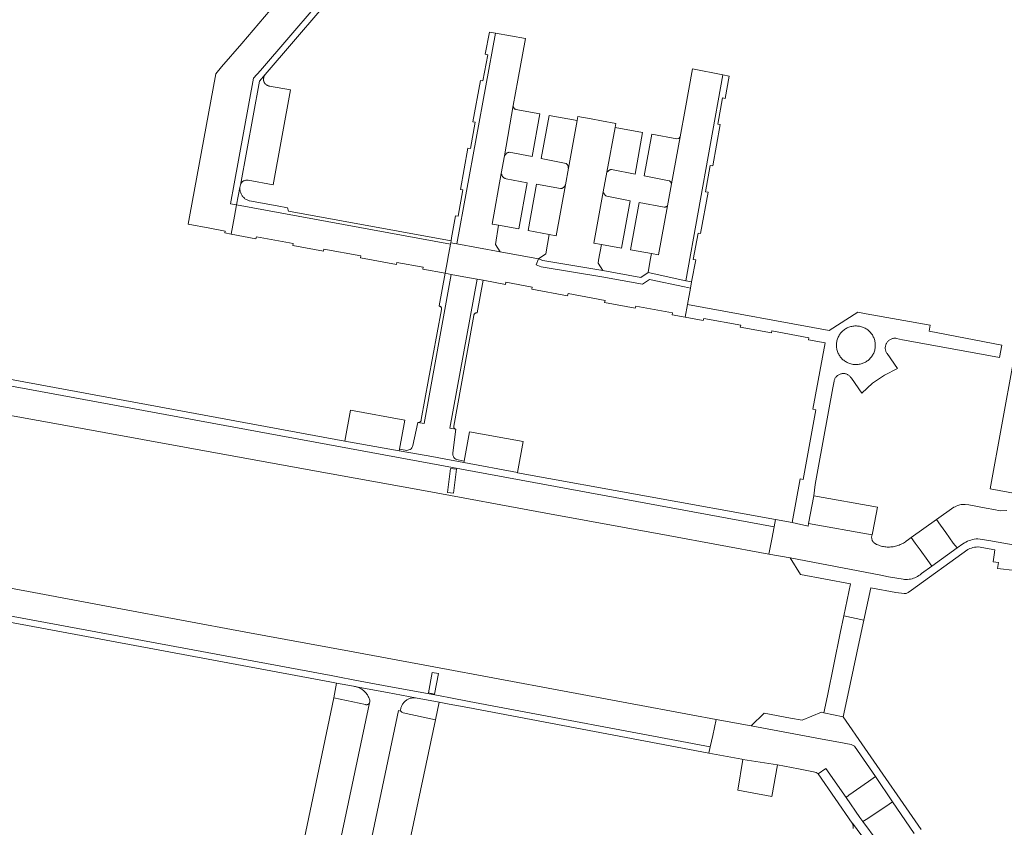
# Model space of a CAD drawing. Extents: x 152825 to 164088, y 457113 to 463005.
# Tile 107 of 256: x 157212 to 157366, y 459661 to 459788. Entities that reach past the tile are written whole.
import ezdxf

# ---------------------------------------------------------------- set-up
doc = ezdxf.new("R2010")
doc.units = 0
doc.header["$LTSCALE"] = 0.5
for name, color, linetype, lineweight in [('B-PV-VH-GESLOTENVERHARDING_ASFALT-GV', 251, 'CONTINUOUS', 18), ('B-PV-VH-ONVERHARD_ZAND-GV', 251, 'CONTINUOUS', 18), ('B-PV-VH-OPENVERHARDING_BETONSTRAATSTEEN-GV', 251, 'CONTINUOUS', 18)]:
    doc.layers.add(name, color=color, linetype=linetype, lineweight=lineweight)

msp = doc.modelspace()

# ---------------------------------------------------------------- linework, layer by layer
at = {"layer": 'B-PV-VH-GESLOTENVERHARDING_ASFALT-GV', "flags": 128}
msp.add_lwpolyline([(157344.12, 459693.42), (157340.97, 459694.09), (157340.415, 459691.375), (157338.41, 459681.564), (157337.86, 459678.87), (157340.89, 459678.22), (157341.47, 459680.91), (157343.559, 459690.772)], close=True, dxfattribs=at)
at = {"layer": 'B-PV-VH-ONVERHARD_ZAND-GV', "flags": 128}
for points in [[(157263.984, 459683.039), (157261.318, 459683.536), (157260.89, 459681.24), (157265.839, 459680.171), (157265.848, 459680.168), (157265.857, 459680.165), (157265.866, 459680.162), (157265.875, 459680.16), (157265.884, 459680.157), (157265.893, 459680.155), (157265.902, 459680.153), (157265.911, 459680.151), (157265.92, 459680.149), (157265.93, 459680.148), (157265.939, 459680.146), (157265.948, 459680.145), (157265.957, 459680.144), (157265.967, 459680.143), (157265.976, 459680.142), (157265.985, 459680.141), (157265.995, 459680.141), (157266.004, 459680.141), (157266.014, 459680.14), (157266.023, 459680.14), (157266.032, 459680.141), (157266.042, 459680.141), (157266.051, 459680.141), (157266.06, 459680.142), (157266.07, 459680.143), (157266.079, 459680.144), (157266.088, 459680.145), (157266.098, 459680.146), (157266.107, 459680.148), (157266.116, 459680.149), (157266.125, 459680.151), (157266.134, 459680.153), (157266.144, 459680.155), (157266.153, 459680.157), (157266.162, 459680.16), (157266.171, 459680.163), (157266.18, 459680.165), (157266.188, 459680.168), (157266.197, 459680.171), (157266.206, 459680.174), (157266.215, 459680.178), (157266.224, 459680.181), (157266.228, 459680.183), (157266.232, 459680.185), (157266.241, 459680.189), (157266.249, 459680.193), (157266.258, 459680.197), (157266.266, 459680.201), (157266.274, 459680.205), (157266.282, 459680.21), (157266.291, 459680.214), (157266.299, 459680.219), (157266.307, 459680.224), (157266.315, 459680.229), (157266.322, 459680.235), (157266.33, 459680.24), (157266.337, 459680.245), (157266.345, 459680.251), (157266.352, 459680.257), (157266.36, 459680.263), (157266.367, 459680.269), (157266.374, 459680.275), (157266.381, 459680.281), (157266.388, 459680.288), (157266.394, 459680.294), (157266.401, 459680.301), (157266.408, 459680.307), (157266.414, 459680.314), (157266.42, 459680.321), (157266.427, 459680.328), (157266.433, 459680.335), (157266.438, 459680.343), (157266.444, 459680.35), (157266.45, 459680.358), (157266.455, 459680.365), (157266.461, 459680.373), (157266.466, 459680.381), (157266.471, 459680.388), (157266.476, 459680.396), (157266.481, 459680.404), (157266.486, 459680.412), (157266.49, 459680.42), (157266.495, 459680.429), (157266.499, 459680.437), (157266.503, 459680.446), (157266.507, 459680.454), (157266.546, 459680.574), (157266.555, 459680.7), (157266.519, 459680.85), (157266.476, 459680.998), (157266.424, 459681.144), (157266.366, 459681.286), (157266.3, 459681.426), (157266.227, 459681.561), (157266.147, 459681.693), (157266.06, 459681.821), (157265.967, 459681.944), (157265.867, 459682.061), (157265.762, 459682.174), (157265.65, 459682.281), (157265.534, 459682.382), (157265.412, 459682.477), (157265.286, 459682.565), (157265.155, 459682.647), (157265.02, 459682.722), (157264.882, 459682.789), (157264.74, 459682.85), (157264.595, 459682.903), (157264.448, 459682.948), (157264.39, 459682.963), (157264.298, 459682.986), (157264.147, 459683.016), (157263.994, 459683.038)], [(157273.714, 459681.231), (157273.583, 459681.239), (157273.451, 459681.239), (157273.32, 459681.231), (157273.19, 459681.215), (157273.061, 459681.191), (157272.933, 459681.159), (157272.808, 459681.12), (157272.685, 459681.073), (157272.565, 459681.019), (157272.449, 459680.957), (157272.337, 459680.889), (157272.229, 459680.813), (157272.126, 459680.732), (157272.028, 459680.644), (157271.936, 459680.551), (157271.849, 459680.452), (157271.769, 459680.348), (157271.695, 459680.239), (157271.628, 459680.126), (157271.568, 459680.009), (157271.515, 459679.889), (157271.47, 459679.765), (157271.432, 459679.639), (157271.41, 459679.55), (157271.373, 459679.339), (157271.426, 459679.131), (157271.574, 459678.951), (157271.787, 459678.855), (157276.83, 459677.77), (157277.41, 459680.57)]]:
    msp.add_lwpolyline(points, close=True, dxfattribs=at)
at = {"layer": 'B-PV-VH-OPENVERHARDING_BETONSTRAATSTEEN-GV', "flags": 128}
for points in [[(157279.55, 459813.56), (157278.789, 459814.209), (157276.11, 459811.07), (157270.763, 459804.835), (157263.597, 459796.457), (157262.382, 459795.052), (157249.363, 459779.814), (157248.286, 459778.581), (157245.224, 459761.99), (157244.627, 459758.858), (157245.609, 459758.671), (157246.137, 459761.433), (157246.141, 459761.455), (157246.153, 459761.559), (157246.176, 459761.683), (157246.207, 459761.806), (157249.22, 459778.13), (157250.12, 459779.16), (157263.14, 459794.4), (157264.355, 459795.805), (157264.366, 459795.817), (157271.512, 459804.172), (157271.523, 459804.185), (157276.87, 459810.42)], [(157286.275, 459785.661), (157285.31, 459785.83), (157284.66, 459782.36), (157285.05, 459782.29), (157284.29, 459778.16), (157283.9, 459778.24), (157282.707, 459771.741), (157283.1, 459771.67), (157282.34, 459767.54), (157281.951, 459767.62), (157280.759, 459761.12), (157281.15, 459761.05), (157280.39, 459756.91), (157280, 459756.99), (157279.39, 459753.51), (157279.29, 459753.03), (157279.237, 459752.726), (157280.213, 459752.548)], [(157287.02, 459751.31), (157286.26, 459752.48), (157286.74, 459755.51), (157285.78, 459755.66), (157287.188, 459763.618), (157287.676, 459766.371), (157289.077, 459774.289), (157289.81, 459778.27), (157291.01, 459784.83), (157286.275, 459785.661), (157280.213, 459752.548)], [(157250.06, 459779.088), (157250.12, 459779.16), (157249.22, 459778.13), (157246.207, 459761.806), (157246.213, 459761.827), (157246.242, 459761.913), (157246.279, 459761.996), (157246.323, 459762.076), (157246.373, 459762.151), (157246.43, 459762.222), (157246.494, 459762.287), (157246.562, 459762.347), (157246.636, 459762.4), (157246.714, 459762.447), (157246.796, 459762.487), (157246.88, 459762.519), (157246.968, 459762.544), (157247.057, 459762.561), (157247.148, 459762.57), (157247.239, 459762.571), (157247.329, 459762.564), (157247.419, 459762.549), (157251.35, 459761.83), (157254.09, 459776.75), (157250.758, 459777.351), (157250.749, 459777.352), (157250.657, 459777.372), (157250.568, 459777.399), (157250.481, 459777.433), (157250.398, 459777.475), (157250.318, 459777.524), (157250.243, 459777.58), (157250.173, 459777.641), (157250.109, 459777.709), (157250.05, 459777.782), (157249.998, 459777.859), (157249.953, 459777.941), (157249.915, 459778.026), (157249.884, 459778.114), (157249.861, 459778.205), (157249.846, 459778.297), (157249.839, 459778.39), (157249.839, 459778.483), (157249.848, 459778.576), (157249.865, 459778.668), (157249.889, 459778.758), (157249.921, 459778.846), (157249.96, 459778.931), (157250.007, 459779.012)], [(157321.979, 459779.103), (157317.22, 459780.04), (157316.06, 459773.66), (157315.298, 459769.404), (157313.931, 459761.982), (157313.296, 459758.536), (157311.88, 459750.85), (157310.77, 459751.05), (157310.585, 459750), (157310.24, 459748.05), (157316.151, 459746.778)], [(157322.971, 459778.908), (157321.979, 459779.103), (157316.151, 459746.778), (157317.07, 459746.58), (157317.75, 459750.06), (157317.35, 459750.13), (157318.1, 459754.26), (157318.49, 459754.19), (157319.67, 459760.68), (157319.28, 459760.76), (157320.02, 459764.89), (157320.42, 459764.82), (157321.594, 459771.309), (157321.2, 459771.37), (157321.95, 459775.51), (157322.341, 459775.43)], [(157293.25, 459773), (157289.48, 459773.7), (157289.452, 459773.706), (157289.391, 459773.725), (157289.333, 459773.752), (157289.28, 459773.786), (157289.23, 459773.826), (157289.187, 459773.872), (157289.149, 459773.923), (157289.118, 459773.979), (157289.094, 459774.038), (157289.078, 459774.099), (157289.07, 459774.162), (157289.069, 459774.226), (157289.077, 459774.289), (157287.676, 459766.371), (157287.81, 459766.561), (157287.847, 459766.613), (157287.875, 459766.648), (157287.901, 459766.676), (157287.957, 459766.733), (157288.025, 459766.79), (157288.047, 459766.813), (157288.081, 459766.836), (157288.126, 459766.859), (157288.194, 459766.894), (157288.228, 459766.905), (157288.273, 459766.917), (157288.307, 459766.929), (157288.353, 459766.94), (157288.387, 459766.952), (157288.433, 459766.958), (157292.023, 459766.279)], [(157303.14, 459748.36), (157302.38, 459749.51), (157302.468, 459750), (157302.91, 459752.46), (157301.72, 459752.67), (157303.2, 459760.72), (157303.768, 459763.812), (157305.06, 459770.84), (157305.18, 459771.48), (157302.92, 459771.894), (157301.331, 459772.184), (157299.21, 459772.57), (157299.09, 459771.94), (157297.721, 459764.437), (157297.252, 459761.864), (157295.79, 459753.85), (157294.73, 459754.04), (157294.19, 459751), (157293.01, 459750.22), (157293.722, 459749.94)], [(157299.09, 459771.94), (157294.71, 459772.74), (157293.47, 459765.986), (157297.362, 459765.198), (157297.384, 459765.184), (157297.418, 459765.162), (157297.452, 459765.139), (157297.509, 459765.083), (157297.532, 459765.049), (157297.555, 459765.015), (157297.578, 459764.981), (157297.601, 459764.947), (157297.624, 459764.914), (157297.636, 459764.88), (157297.652, 459764.845), (157297.671, 459764.8), (157297.682, 459764.755), (157297.694, 459764.676), (157297.699, 459764.646), (157297.706, 459764.596), (157297.711, 459764.518), (157297.714, 459764.48), (157297.721, 459764.437)], [(157309.39, 459770.04), (157305.06, 459770.84), (157303.768, 459763.812), (157303.899, 459763.936), (157303.955, 459763.983), (157303.995, 459764.018), (157304.035, 459764.056), (157304.081, 459764.091), (157304.115, 459764.114), (157304.149, 459764.137), (157304.183, 459764.16), (157304.214, 459764.177), (157304.251, 459764.194), (157304.285, 459764.206), (157304.319, 459764.218), (157304.353, 459764.229), (157304.386, 459764.241), (157304.43, 459764.254), (157304.466, 459764.264), (157304.5, 459764.264), (157304.518, 459764.265), (157308.208, 459763.537)], [(157315.298, 459769.404), (157315.083, 459769.127), (157314.739, 459769.064), (157310.84, 459769.78), (157309.635, 459763.256), (157313.573, 459762.48), (157313.599, 459762.463), (157313.633, 459762.441), (157313.668, 459762.418), (157313.691, 459762.396), (157313.725, 459762.362), (157313.782, 459762.306), (157313.805, 459762.272), (157313.828, 459762.238), (157313.851, 459762.204), (157313.863, 459762.17), (157313.886, 459762.125), (157313.897, 459762.091), (157313.909, 459762.057), (157313.921, 459762.012), (157313.931, 459761.982)], [(157289.949, 459754.92), (157291.274, 459762.178), (157287.966, 459762.804), (157287.852, 459762.837), (157287.818, 459762.848), (157287.772, 459762.859), (157287.738, 459762.87), (157287.692, 459762.892), (157287.658, 459762.904), (157287.624, 459762.926), (157287.59, 459762.948), (157287.555, 459762.971), (157287.521, 459762.993), (157287.464, 459763.05), (157287.441, 459763.083), (157287.407, 459763.117), (157287.384, 459763.151), (157287.361, 459763.185), (157287.338, 459763.219), (157287.303, 459763.287), (157287.292, 459763.321), (157287.28, 459763.366), (157287.268, 459763.4), (157287.247, 459763.448), (157287.221, 459763.525), (157287.188, 459763.618), (157285.78, 459755.66), (157286.74, 459755.51)], [(157246.131, 459761.307), (157246.137, 459761.433), (157245.609, 459758.671), (157279.201, 459752.522), (157279.237, 459752.726), (157279.29, 459753.03), (157253.77, 459757.68), (157253.583, 459758.228), (157251.97, 459758.52), (157247.621, 459759.324), (157247.603, 459759.329), (157247.482, 459759.366), (157247.364, 459759.411), (157247.249, 459759.463), (157247.137, 459759.522), (157247.029, 459759.589), (157246.926, 459759.662), (157246.828, 459759.741), (157246.734, 459759.826), (157246.647, 459759.918), (157246.565, 459760.014), (157246.489, 459760.115), (157246.42, 459760.222), (157246.358, 459760.332), (157246.303, 459760.446), (157246.255, 459760.563), (157246.215, 459760.683), (157246.183, 459760.805), (157246.158, 459760.929), (157246.141, 459761.054), (157246.132, 459761.181)], [(157291.39, 459754.655), (157294.73, 459754.04), (157295.79, 459753.85), (157297.252, 459761.864), (157297.22, 459761.786), (157297.199, 459761.74), (157297.151, 459761.639), (157297.128, 459761.594), (157297.083, 459761.537), (157297.027, 459761.468), (157296.993, 459761.445), (157296.959, 459761.422), (157296.925, 459761.399), (157296.892, 459761.376), (157296.858, 459761.353), (157296.824, 459761.33), (157296.79, 459761.318), (157296.756, 459761.295), (157296.711, 459761.284), (157296.677, 459761.272), (157296.631, 459761.26), (157296.493, 459761.249), (157292.724, 459761.923)], [(157302.91, 459752.46), (157306.09, 459751.89), (157307.444, 459759.338), (157303.772, 459760.035), (157303.67, 459760.09), (157303.613, 459760.124), (157303.579, 459760.146), (157303.544, 459760.18), (157303.522, 459760.202), (157303.487, 459760.236), (157303.464, 459760.259), (157303.441, 459760.293), (157303.418, 459760.327), (157303.395, 459760.36), (157303.372, 459760.394), (157303.349, 459760.428), (157303.323, 459760.464), (157303.289, 459760.528), (157303.2, 459760.72), (157301.72, 459752.67)], [(157310.77, 459751.05), (157311.88, 459750.85), (157313.296, 459758.536), (157313.267, 459758.509), (157313.233, 459758.486), (157313.2, 459758.463), (157313.166, 459758.44), (157313.132, 459758.417), (157313.098, 459758.405), (157313.064, 459758.382), (157313.03, 459758.371), (157312.985, 459758.359), (157312.951, 459758.347), (157312.917, 459758.336), (157312.837, 459758.324), (157312.787, 459758.323), (157308.862, 459759.069), (157307.49, 459751.639)], [(157279.201, 459752.522), (157245.609, 459758.671), (157245.27, 459756.892), (157244.736, 459754.09), (157248.651, 459753.373), (157248.71, 459753.69), (157254.51, 459752.62), (157254.45, 459752.309), (157259.259, 459751.427), (157259.32, 459751.74), (157265.13, 459750.68), (157265.07, 459750.362), (157267.046, 459749.999), (157270.719, 459749.326), (157270.77, 459749.62), (157274.9, 459748.88), (157274.84, 459748.57), (157278.36, 459747.94), (157278.74, 459749.889), (157278.804, 459750.255)], [(157280.213, 459752.548), (157279.237, 459752.726), (157279.201, 459752.522), (157278.804, 459750.255), (157278.74, 459749.889), (157278.36, 459747.94), (157279.338, 459747.761), (157281.328, 459747.396), (157283.372, 459747.021), (157284.36, 459746.84), (157287.86, 459746.201), (157287.92, 459746.52), (157292.05, 459745.76), (157291.989, 459745.447), (157297.61, 459744.42), (157297.67, 459744.74), (157303.48, 459743.67), (157303.42, 459743.36), (157308.24, 459742.48), (157308.3, 459742.79), (157314.09, 459741.73), (157314.03, 459741.42), (157316.055, 459741.043), (157316.42, 459743.05), (157316.889, 459745.596), (157315.941, 459745.8), (157310.457, 459746.98), (157309.363, 459746.211), (157302.968, 459747.375), (157293.453, 459748.971), (157292.644, 459749.289), (157293.01, 459750.22), (157287.02, 459751.31)], [(157293.722, 459749.94), (157293.01, 459750.22), (157292.644, 459749.289), (157293.453, 459748.971), (157302.968, 459747.375), (157309.363, 459746.211), (157310.457, 459746.98), (157315.941, 459745.8), (157316.889, 459745.596), (157317.07, 459746.58), (157316.151, 459746.778), (157310.24, 459748.05), (157309.13, 459747.27), (157303.14, 459748.36)], [(157279.338, 459747.761), (157278.36, 459747.94), (157277.42, 459742.803), (157277.438, 459742.801), (157277.495, 459742.789), (157277.55, 459742.769), (157277.602, 459742.742), (157277.649, 459742.708), (157277.692, 459742.668), (157277.728, 459742.623), (157277.758, 459742.573), (157277.781, 459742.519), (157277.796, 459742.463), (157277.803, 459742.405), (157277.803, 459742.347), (157277.794, 459742.289), (157277.778, 459742.233), (157275.76, 459731.23), (157274.62, 459724.951), (157274.62, 459724.947), (157274.614, 459724.886), (157274.6, 459724.827), (157274.579, 459724.771), (157274.55, 459724.717), (157274.515, 459724.668), (157274.473, 459724.624), (157274.426, 459724.585), (157274.374, 459724.554), (157274.319, 459724.529), (157274.261, 459724.512), (157274.201, 459724.502), (157274.14, 459724.501), (157274.08, 459724.507), (157275.075, 459724.329)], [(157284.36, 459746.84), (157283.372, 459747.021), (157279.095, 459723.611), (157280.023, 459723.446), (157280.011, 459723.451), (157280.004, 459723.453), (157279.997, 459723.455), (157279.99, 459723.458), (157279.984, 459723.46), (157279.977, 459723.463), (157279.97, 459723.466), (157279.964, 459723.468), (157279.957, 459723.471), (157279.951, 459723.475), (157279.945, 459723.478), (157279.938, 459723.481), (157279.932, 459723.484), (157279.926, 459723.488), (157279.92, 459723.492), (157279.914, 459723.495), (157279.908, 459723.499), (157279.902, 459723.503), (157279.896, 459723.507), (157279.89, 459723.511), (157279.884, 459723.516), (157279.879, 459723.52), (157279.873, 459723.524), (157279.868, 459723.529), (157279.862, 459723.534), (157279.857, 459723.538), (157279.852, 459723.543), (157279.847, 459723.548), (157279.841, 459723.553), (157279.837, 459723.558), (157279.832, 459723.563), (157279.827, 459723.569), (157279.822, 459723.574), (157279.817, 459723.579), (157279.813, 459723.585), (157279.809, 459723.591), (157279.804, 459723.596), (157279.8, 459723.602), (157279.796, 459723.608), (157279.792, 459723.614), (157279.788, 459723.62), (157279.784, 459723.626), (157279.78, 459723.632), (157279.777, 459723.638), (157279.773, 459723.644), (157279.77, 459723.65), (157279.767, 459723.657), (157279.763, 459723.663), (157279.76, 459723.67), (157279.758, 459723.676), (157279.755, 459723.683), (157279.752, 459723.689), (157279.749, 459723.696), (157279.747, 459723.702), (157279.744, 459723.709), (157279.742, 459723.716), (157279.74, 459723.723), (157279.738, 459723.729), (157279.736, 459723.736), (157279.734, 459723.743), (157279.733, 459723.75), (157279.731, 459723.757), (157279.73, 459723.764), (157279.729, 459723.771), (157279.727, 459723.778), (157279.726, 459723.785), (157279.725, 459723.792), (157279.725, 459723.799), (157279.724, 459723.806), (157279.723, 459723.814), (157279.723, 459723.821), (157279.723, 459723.828), (157279.723, 459723.835), (157279.723, 459723.842), (157279.723, 459723.849), (157279.723, 459723.856), (157279.723, 459723.863), (157279.723, 459723.871), (157279.724, 459723.878), (157279.725, 459723.885), (157279.726, 459723.892), (157279.727, 459723.899), (157279.728, 459723.906), (157279.729, 459723.913), (157279.73, 459723.92), (157280.88, 459730.3), (157282.869, 459741.318), (157282.876, 459741.364), (157282.891, 459741.422), (157282.915, 459741.478), (157282.945, 459741.53), (157282.982, 459741.578), (157283.025, 459741.62), (157283.073, 459741.656), (157283.126, 459741.686), (157283.182, 459741.708), (157283.24, 459741.723), (157283.3, 459741.73), (157283.36, 459741.729), (157283.423, 459741.719)], [(157338.69, 459738.96), (157316.42, 459743.05), (157316.055, 459741.043), (157318.92, 459740.519), (157318.98, 459740.84), (157324.79, 459739.77), (157324.73, 459739.458), (157329.63, 459738.562), (157329.69, 459738.88), (157335.49, 459737.81), (157335.43, 459737.502), (157338.07, 459737.02), (157336.13, 459726.59), (157336.621, 459726.501), (157334.621, 459715.531), (157334.128, 459715.62), (157332.88, 459708.78), (157335.39, 459708.22), (157335.464, 459708.609), (157336.29, 459712.97), (157336.49, 459714.76), (157337.02, 459717.61), (157339.28, 459729.94), (157339.457, 459730.966), (157339.46, 459730.984), (157339.484, 459731.09), (157339.515, 459731.194), (157339.554, 459731.295), (157339.6, 459731.393), (157339.654, 459731.487), (157339.714, 459731.577), (157339.78, 459731.663), (157339.853, 459731.743), (157339.932, 459731.818), (157340.015, 459731.886), (157340.104, 459731.949), (157340.197, 459732.004), (157340.294, 459732.053), (157340.394, 459732.094), (157340.497, 459732.128), (157340.602, 459732.155), (157340.709, 459732.173), (157340.817, 459732.183), (157340.925, 459732.186), (157341.033, 459732.18), (157341.141, 459732.167), (157341.247, 459732.145), (157341.351, 459732.116), (157341.453, 459732.079), (157341.552, 459732.035), (157341.648, 459731.984), (157341.739, 459731.925), (157341.826, 459731.861), (157341.907, 459731.789), (157341.984, 459731.712), (157342.054, 459731.63), (157342.118, 459731.543), (157342.176, 459731.451), (157343.8, 459729.1), (157345.5, 459730.65), (157347.38, 459731.92), (157349.43, 459732.96), (157347.781, 459735.332), (157347.764, 459735.356), (157347.706, 459735.45), (157347.655, 459735.548), (157347.611, 459735.65), (157347.575, 459735.754), (157347.546, 459735.861), (157347.525, 459735.969), (157347.512, 459736.079), (157347.507, 459736.189), (157347.51, 459736.3), (157347.52, 459736.41), (157347.539, 459736.519), (157347.566, 459736.626), (157347.6, 459736.731), (157347.642, 459736.833), (157347.691, 459736.932), (157347.747, 459737.028), (157347.81, 459737.119), (157347.879, 459737.205), (157347.954, 459737.286), (157348.035, 459737.361), (157348.122, 459737.43), (157348.212, 459737.493), (157348.308, 459737.549), (157348.407, 459737.598), (157348.509, 459737.639), (157348.614, 459737.674), (157348.722, 459737.7), (157348.83, 459737.719), (157348.94, 459737.73), (157349.051, 459737.732), (157349.161, 459737.727), (157349.271, 459737.714), (157350.22, 459737.49), (157362.63, 459735.24), (157365.44, 459734.72), (157365.799, 459736.663), (157354.385, 459738.818), (157354.57, 459739.8), (157344.52, 459741.59), (157343.21, 459741.82)], [(157340.859, 459738.91), (157340.978, 459739.01), (157341.102, 459739.104), (157341.231, 459739.191), (157341.365, 459739.272), (157341.502, 459739.345), (157341.643, 459739.412), (157341.787, 459739.471), (157341.934, 459739.523), (157342.083, 459739.567), (157342.235, 459739.603), (157342.388, 459739.632), (157342.542, 459739.652), (157342.698, 459739.665), (157342.853, 459739.67), (157343.009, 459739.666), (157343.164, 459739.655), (157343.319, 459739.636), (157343.469, 459739.611), (157343.622, 459739.578), (157343.772, 459739.538), (157343.92, 459739.489), (157344.065, 459739.433), (157344.208, 459739.37), (157344.347, 459739.299), (157344.482, 459739.222), (157344.613, 459739.137), (157344.74, 459739.047), (157344.861, 459738.949), (157344.978, 459738.846), (157345.089, 459738.736), (157345.194, 459738.621), (157345.293, 459738.501), (157345.386, 459738.376), (157345.473, 459738.246), (157345.552, 459738.113), (157345.625, 459737.975), (157345.69, 459737.833), (157345.749, 459737.689), (157345.799, 459737.541), (157345.842, 459737.391), (157345.877, 459737.24), (157345.905, 459737.086), (157345.924, 459736.932), (157345.936, 459736.776), (157345.94, 459736.62), (157345.935, 459736.465), (157345.923, 459736.309), (157345.902, 459736.155), (157345.874, 459736.001), (157345.838, 459735.85), (157345.794, 459735.7), (157345.743, 459735.553), (157345.684, 459735.409), (157345.66, 459735.355), (157345.591, 459735.215), (157345.515, 459735.079), (157345.432, 459734.947), (157345.342, 459734.82), (157345.246, 459734.697), (157345.144, 459734.58), (157345.036, 459734.468), (157344.922, 459734.361), (157344.803, 459734.26), (157344.679, 459734.166), (157344.55, 459734.078), (157344.417, 459733.997), (157344.28, 459733.923), (157344.14, 459733.856), (157343.996, 459733.797), (157343.849, 459733.744), (157343.7, 459733.7), (157343.549, 459733.663), (157343.396, 459733.634), (157343.241, 459733.613), (157343.086, 459733.599), (157342.93, 459733.594), (157342.775, 459733.597), (157342.619, 459733.608), (157342.464, 459733.626), (157342.311, 459733.653), (157342.234, 459733.668), (157342.082, 459733.705), (157341.933, 459733.749), (157341.786, 459733.801), (157341.642, 459733.86), (157341.501, 459733.926), (157341.364, 459734), (157341.231, 459734.081), (157341.102, 459734.168), (157340.977, 459734.262), (157340.858, 459734.362), (157340.744, 459734.468), (157340.635, 459734.58), (157340.533, 459734.697), (157340.436, 459734.819), (157340.346, 459734.947), (157340.263, 459735.078), (157340.187, 459735.214), (157340.117, 459735.353), (157340.055, 459735.496), (157340, 459735.642), (157339.953, 459735.791), (157339.913, 459735.941), (157339.882, 459736.094), (157339.858, 459736.248), (157339.842, 459736.403), (157339.834, 459736.558), (157339.834, 459736.714), (157339.842, 459736.87), (157339.858, 459737.025), (157339.882, 459737.179), (157339.913, 459737.331), (157339.953, 459737.482), (157340, 459737.63), (157340.055, 459737.776), (157340.117, 459737.919), (157340.187, 459738.058), (157340.263, 459738.194), (157340.347, 459738.326), (157340.437, 459738.453), (157340.533, 459738.575), (157340.636, 459738.692), (157340.745, 459738.804)], [(157196.592, 459732.662), (157193.67, 459733.21), (157193.267, 459731.061), (157192.838, 459728.769), (157198.94, 459727.63), (157199.678, 459727.495), (157210.655, 459725.494), (157218.19, 459724.12), (157237.44, 459720.6), (157256.72, 459717.09), (157274.98, 459713.79), (157294.18, 459710.24), (157313.41, 459706.75), (157329.222, 459703.825), (157329.673, 459706.173), (157330.047, 459708.12), (157196.604, 459732.727)], [(157198.25, 459733.44), (157196.781, 459733.687), (157196.604, 459732.727), (157330.047, 459708.12), (157330.264, 459709.253), (157289.73, 459716.59), (157289.74, 459716.646), (157281.29, 459718.22), (157278.215, 459718.779), (157276.253, 459719.135), (157274.183, 459719.511), (157271.16, 459720.06), (157262.62, 459721.57)], [(157371.827, 459733.44), (157367.64, 459734.18), (157363.96, 459714.07), (157368.206, 459713.265), (157368.664, 459712.958), (157368.898, 459712.459), (157372.967, 459734.114), (157372.934, 459734.03), (157372.894, 459733.949), (157372.847, 459733.872), (157372.793, 459733.8), (157372.734, 459733.732), (157372.668, 459733.671), (157372.597, 459733.615), (157372.522, 459733.566), (157372.442, 459733.523), (157372.359, 459733.488), (157372.273, 459733.46), (157372.186, 459733.44), (157372.096, 459733.428), (157372.006, 459733.424), (157371.916, 459733.428)], [(157272.034, 459724.877), (157263.51, 459726.45), (157262.62, 459721.57), (157271.16, 459720.06), (157271.206, 459720.312)], [(157281.29, 459718.22), (157289.74, 459716.646), (157290.64, 459721.52), (157282.213, 459723.048), (157281.33, 459718.43)], [(157278.759, 459713.502), (157279.232, 459717.268), (157280.144, 459717.153), (157279.671, 459713.387)], [(157280.144, 459717.153), (157279.232, 459717.268), (157278.759, 459713.502), (157279.671, 459713.387)], [(157346.28, 459711.17), (157336.29, 459712.97), (157335.464, 459708.609), (157345.42, 459706.82), (157345.53, 459707.36)], [(157332.88, 459708.78), (157330.264, 459709.253), (157330.047, 459708.12), (157329.673, 459706.173), (157329.222, 459703.825), (157332.55, 459703.21), (157346.8, 459700.49), (157348.013, 459700.263), (157350.305, 459699.851), (157350.54, 459699.826), (157350.776, 459699.818), (157351.011, 459699.826), (157351.246, 459699.849), (157351.478, 459699.888), (157351.708, 459699.942), (157351.933, 459700.012), (157352.152, 459700.097), (157352.366, 459700.197), (157352.572, 459700.31), (157352.77, 459700.438), (157352.959, 459700.578), (157353.137, 459700.731), (157353.191, 459700.78), (157354.817, 459701.943), (157354.169, 459702.796), (157352.966, 459704.483), (157352.22, 459705.53), (157351.566, 459706.409), (157350.936, 459705.961), (157350.834, 459705.879), (157350.681, 459705.765), (157350.523, 459705.658), (157350.361, 459705.557), (157350.195, 459705.463), (157350.025, 459705.377), (157349.852, 459705.297), (157349.675, 459705.225), (157349.496, 459705.16), (157349.314, 459705.103), (157349.13, 459705.054), (157348.944, 459705.012), (157348.756, 459704.978), (157348.567, 459704.952), (157348.377, 459704.934), (157348.187, 459704.924), (157347.996, 459704.922), (157347.805, 459704.928), (157347.615, 459704.942), (157347.426, 459704.964), (157347.237, 459704.994), (157347.05, 459705.031), (157346.865, 459705.077), (157346.682, 459705.13), (157346.501, 459705.191), (157346.323, 459705.259), (157346.148, 459705.335), (157346.075, 459705.364), (157345.987, 459705.406), (157345.903, 459705.455), (157345.824, 459705.512), (157345.749, 459705.574), (157345.68, 459705.642), (157345.616, 459705.716), (157345.559, 459705.795), (157345.509, 459705.878), (157345.465, 459705.965), (157345.429, 459706.055), (157345.4, 459706.148), (157345.379, 459706.243), (157345.366, 459706.34), (157345.361, 459706.437), (157345.364, 459706.534), (157345.375, 459706.631), (157345.394, 459706.726), (157345.42, 459706.82), (157335.464, 459708.609), (157335.39, 459708.22)], [(157356.19, 459708.35), (157355.562, 459709.248), (157351.566, 459706.409), (157352.22, 459705.53), (157352.966, 459704.483), (157354.169, 459702.796), (157354.817, 459701.943), (157358.777, 459704.775), (157358.193, 459705.553), (157357.019, 459707.193)], [(157276.33, 459685.234), (157277.314, 459685.054), (157276.721, 459681.808), (157275.737, 459681.988)], [(157276.33, 459685.234), (157275.737, 459681.988), (157276.721, 459681.808), (157277.314, 459685.054)], [(157326.44, 459676.83), (157320.943, 459677.847), (157320.399, 459675.325), (157320.009, 459673.522), (157319.798, 459672.544), (157324.965, 459671.569), (157325.146, 459671.54), (157330.55, 459670.68), (157333.86, 459670.07), (157336.236, 459669.623), (157336.627, 459669.521), (157336.951, 459669.28), (157338.183, 459670.135), (157341.335, 459665.592), (157341.78, 459665.94), (157344.893, 459668.072), (157345.946, 459668.845), (157342.688, 459673.651), (157342.159, 459673.896), (157340.184, 459674.274), (157338.19, 459674.65)], [(157330.55, 459670.68), (157325.146, 459671.54), (157324.32, 459666.73), (157329.7, 459665.72)], [(157348.639, 459664.87), (157345.946, 459668.845), (157344.893, 459668.072), (157341.78, 459665.94), (157341.335, 459665.592), (157343.531, 459662.428), (157343.999, 459661.797), (157344.48, 459662.1), (157347.587, 459664.171)]]:
    msp.add_lwpolyline(points, close=True, dxfattribs=at)
for points in [[(157251.76, 459790.31), (157246.41, 459784.07), (157243.26, 459780.38), (157242.33, 459779.26), (157238.219, 459756.793), (157238.01, 459755.65), (157241.407, 459755.024), (157243.82, 459754.58), (157243.76, 459754.27), (157244.736, 459754.09), (157245.27, 459756.892), (157245.609, 459758.671), (157244.627, 459758.858), (157245.224, 459761.99), (157248.286, 459778.581), (157249.363, 459779.814), (157262.382, 459795.052)], [(157280.023, 459723.446), (157279.095, 459723.611), (157283.372, 459747.021), (157281.328, 459747.396), (157279.338, 459747.761), (157275.075, 459724.329), (157274.08, 459724.507), (157273.272, 459720.891)], [(157279.573, 459719.734), (157280.06, 459723.439), (157280.023, 459723.446)], [(157272.098, 459720.151), (157271.206, 459720.312), (157271.16, 459720.06), (157274.183, 459719.511), (157276.253, 459719.135), (157278.215, 459718.779), (157281.29, 459718.22), (157281.33, 459718.43), (157280.412, 459718.605)], [(157366.603, 459710.655), (157365.56, 459710.613), (157364.538, 459710.824), (157363.35, 459711.04), (157360.647, 459711.551), (157360.04, 459711.626), (157359.429, 459711.587), (157358.836, 459711.436), (157358.457, 459711.261), (157358.28, 459711.179), (157355.562, 459709.248), (157356.19, 459708.35), (157357.019, 459707.193), (157358.193, 459705.553), (157358.777, 459704.775), (157359.688, 459705.427), (157359.926, 459705.573), (157360.171, 459705.707), (157360.424, 459705.825), (157360.683, 459705.93), (157360.947, 459706.019), (157361.216, 459706.093), (157361.489, 459706.151), (157361.765, 459706.194), (157362.03, 459706.22), (157363.77, 459705.93), (157376.13, 459703.73)], [(157376.13, 459703.73), (157363.77, 459705.93), (157362.03, 459706.22), (157361.765, 459706.194), (157361.489, 459706.151), (157361.216, 459706.093), (157360.947, 459706.019), (157360.683, 459705.93), (157360.424, 459705.825), (157360.171, 459705.707), (157359.926, 459705.573), (157359.688, 459705.427), (157358.777, 459704.775), (157354.817, 459701.943), (157353.191, 459700.78), (157353.137, 459700.731), (157352.959, 459700.578), (157352.77, 459700.438), (157352.572, 459700.31), (157352.366, 459700.197), (157352.152, 459700.097), (157351.933, 459700.012), (157351.708, 459699.942), (157351.478, 459699.888), (157351.246, 459699.849), (157351.011, 459699.826), (157350.776, 459699.818), (157350.54, 459699.826), (157350.305, 459699.851), (157348.013, 459700.263), (157346.8, 459700.49), (157332.55, 459703.21), (157334.21, 459700.59), (157342.02, 459699.12), (157340.97, 459694.09), (157344.12, 459693.42), (157345.21, 459698.51), (157349.18, 459697.76), (157350.449, 459697.625), (157350.802, 459697.627), (157351.118, 459697.804), (157351.645, 459698.159), (157360.495, 459704.543), (157360.564, 459704.575), (157360.797, 459704.674), (157361.035, 459704.758), (157361.279, 459704.826), (157361.526, 459704.879), (157361.776, 459704.916), (157362.027, 459704.938), (157362.114, 459704.939), (157364.724, 459704.48), (157364.603, 459703.712), (157364.431, 459702.619), (157365.313, 459702.517), (157365.141, 459701.529), (157367.927, 459701.26)], [(157193.81, 459697.124), (157260.446, 459684.716), (157261.501, 459684.519), (157264.167, 459684.022), (157269.497, 459683.032), (157273.893, 459682.215), (157277.598, 459681.552), (157279.213, 459681.221), (157282.138, 459680.67), (157320.009, 459673.522), (157320.399, 459675.325), (157320.943, 459677.847), (157317.03, 459678.57), (157296.82, 459682.35), (157276.6, 459686.1), (157263.32, 459688.56), (157247.06, 459691.55), (157226.85, 459695.32), (157213.771, 459697.77), (157206.67, 459699.1)], [(157193.627, 459696.141), (157260.263, 459683.733), (157261.318, 459683.536), (157263.984, 459683.039), (157263.994, 459683.038), (157264.147, 459683.016), (157264.298, 459682.986), (157264.39, 459682.963), (157269.314, 459682.049), (157273.714, 459681.231), (157277.41, 459680.57), (157279.02, 459680.24), (157281.953, 459679.687), (157319.798, 459672.544), (157320.009, 459673.522), (157282.138, 459680.67), (157279.213, 459681.221), (157277.598, 459681.552), (157273.893, 459682.215), (157269.497, 459683.032), (157264.167, 459684.022), (157261.501, 459684.519), (157260.446, 459684.716), (157193.81, 459697.124)], [(157266.62, 459658.336), (157271.02, 459679.23), (157271.426, 459679.131), (157271.373, 459679.339), (157271.41, 459679.55), (157271.432, 459679.639), (157271.47, 459679.765), (157271.515, 459679.889), (157271.568, 459680.009), (157271.628, 459680.126), (157271.695, 459680.239), (157271.769, 459680.348), (157271.849, 459680.452), (157271.936, 459680.551), (157272.028, 459680.644), (157272.126, 459680.732), (157272.229, 459680.813), (157272.337, 459680.889), (157272.449, 459680.957), (157272.565, 459681.019), (157272.685, 459681.073), (157272.808, 459681.12), (157272.933, 459681.159), (157273.061, 459681.191), (157273.19, 459681.215), (157273.32, 459681.231), (157273.451, 459681.239), (157273.583, 459681.239), (157273.714, 459681.231), (157269.314, 459682.049), (157264.39, 459682.963), (157264.448, 459682.948), (157264.595, 459682.903), (157264.74, 459682.85), (157264.882, 459682.789), (157265.02, 459682.722), (157265.155, 459682.647), (157265.286, 459682.565), (157265.412, 459682.477), (157265.534, 459682.382), (157265.65, 459682.281), (157265.762, 459682.174), (157265.867, 459682.061), (157265.967, 459681.944), (157266.06, 459681.821), (157266.147, 459681.693), (157266.227, 459681.561), (157266.3, 459681.426), (157266.366, 459681.286), (157266.424, 459681.144), (157266.476, 459680.998), (157266.519, 459680.85), (157266.555, 459680.7), (157266.546, 459680.574), (157266.507, 459680.454), (157261.48, 459656.68)], [(157261.48, 459656.68), (157266.507, 459680.454), (157266.503, 459680.446), (157266.499, 459680.437), (157266.495, 459680.429), (157266.49, 459680.42), (157266.486, 459680.412), (157266.481, 459680.404), (157266.476, 459680.396), (157266.471, 459680.388), (157266.466, 459680.381), (157266.461, 459680.373), (157266.455, 459680.365), (157266.45, 459680.358), (157266.444, 459680.35), (157266.438, 459680.343), (157266.433, 459680.335), (157266.427, 459680.328), (157266.42, 459680.321), (157266.414, 459680.314), (157266.408, 459680.307), (157266.401, 459680.301), (157266.394, 459680.294), (157266.388, 459680.288), (157266.381, 459680.281), (157266.374, 459680.275), (157266.367, 459680.269), (157266.36, 459680.263), (157266.352, 459680.257), (157266.345, 459680.251), (157266.337, 459680.245), (157266.33, 459680.24), (157266.322, 459680.235), (157266.315, 459680.229), (157266.307, 459680.224), (157266.299, 459680.219), (157266.291, 459680.214), (157266.282, 459680.21), (157266.274, 459680.205), (157266.266, 459680.201), (157266.258, 459680.197), (157266.249, 459680.193), (157266.241, 459680.189), (157266.232, 459680.185), (157266.228, 459680.183), (157266.224, 459680.181), (157266.215, 459680.178), (157266.206, 459680.174), (157266.197, 459680.171), (157266.188, 459680.168), (157266.18, 459680.165), (157266.171, 459680.163), (157266.162, 459680.16), (157266.153, 459680.157), (157266.144, 459680.155), (157266.134, 459680.153), (157266.125, 459680.151), (157266.116, 459680.149), (157266.107, 459680.148), (157266.098, 459680.146), (157266.088, 459680.145), (157266.079, 459680.144), (157266.07, 459680.143), (157266.06, 459680.142), (157266.051, 459680.141), (157266.042, 459680.141), (157266.032, 459680.141), (157266.023, 459680.14), (157266.014, 459680.14), (157266.004, 459680.141), (157265.995, 459680.141), (157265.985, 459680.141), (157265.976, 459680.142), (157265.967, 459680.143), (157265.957, 459680.144), (157265.948, 459680.145), (157265.939, 459680.146), (157265.93, 459680.148), (157265.92, 459680.149), (157265.911, 459680.151), (157265.902, 459680.153), (157265.893, 459680.155), (157265.884, 459680.157), (157265.875, 459680.16), (157265.866, 459680.162), (157265.857, 459680.165), (157265.848, 459680.168), (157265.839, 459680.171), (157260.89, 459681.24), (157256.21, 459658.99)], [(157272.64, 459658.01), (157276.83, 459677.77), (157271.787, 459678.855), (157271.574, 459678.951), (157271.426, 459679.131), (157271.02, 459679.23), (157266.62, 459658.336)], [(157353.155, 459660.527), (157344.284, 459673.324), (157340.89, 459678.22), (157337.86, 459678.87), (157337.48, 459678.95), (157334.44, 459677.72), (157332.624, 459678.052), (157328.48, 459678.81), (157326.44, 459676.83), (157338.19, 459674.65), (157340.184, 459674.274), (157342.159, 459673.896), (157342.688, 459673.651), (157345.946, 459668.845), (157348.639, 459664.87), (157352.018, 459659.884)], [(157348.501, 459655.735), (157343.999, 459661.797), (157343.531, 459662.428), (157341.335, 459665.592), (157338.183, 459670.135), (157336.951, 459669.28), (157342.312, 459661.553), (157342.322, 459661.539), (157342.332, 459661.524), (157347.648, 459654.367)], [(157352.018, 459659.884), (157348.639, 459664.87), (157347.587, 459664.171), (157344.48, 459662.1), (157343.999, 459661.797), (157348.501, 459655.735)], [(157347.648, 459654.367), (157342.332, 459661.524), (157342.322, 459661.539), (157342.312, 459661.553), (157342.481, 459661.139), (157342.457, 459660.693)]]:
    msp.add_lwpolyline(points, dxfattribs=at)
at = {"layer": 'B-PV-VH-OPENVERHARDING_BETONSTRAATSTEEN-GV'}
for points in [[(157273.272, 459720.891, -0.4482137), (157272.098, 459720.151)], [(157280.412, 459718.605, -0.4147631), (157279.573, 459719.734)]]:
    msp.add_lwpolyline(points, format="xyb", dxfattribs=at)

doc.saveas('drawing.dxf')
